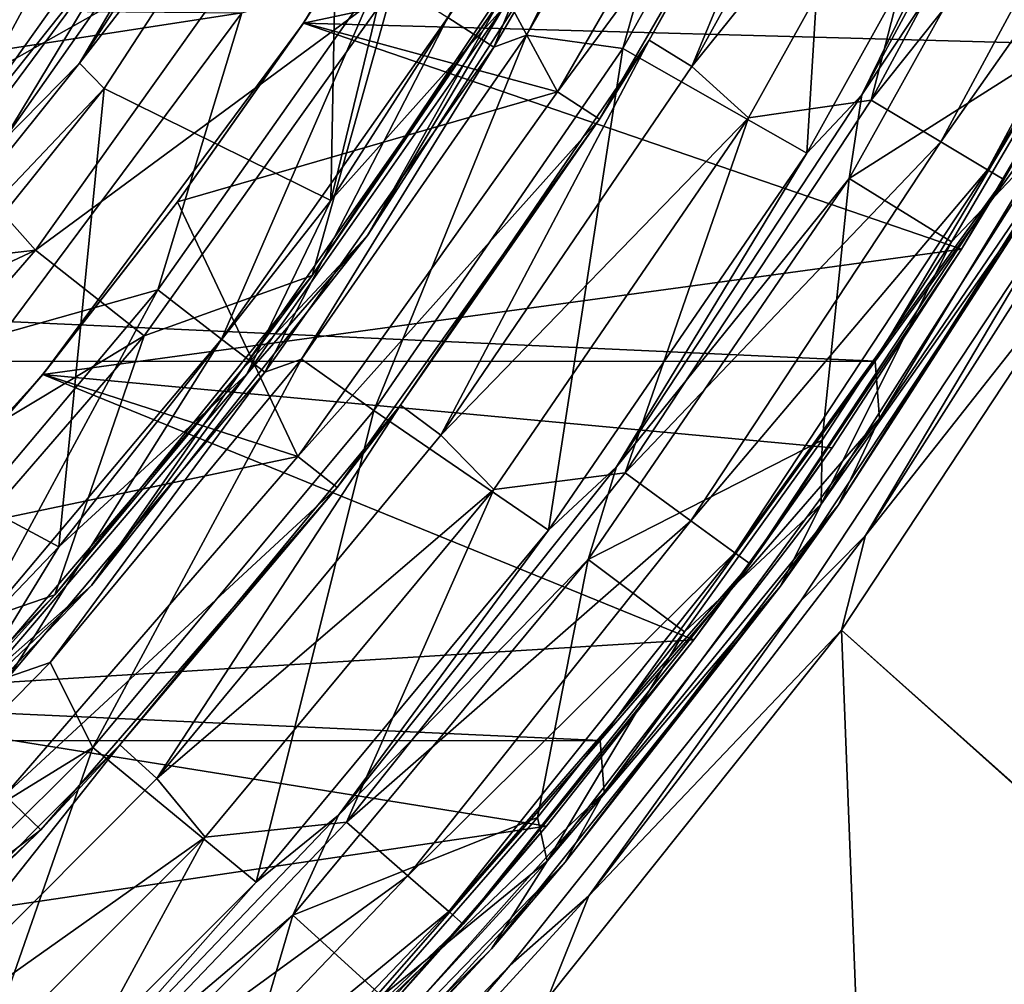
# Model space of a CAD drawing. Header units: millimetres. Extents: x -65 to 65, y -68 to 87.
# Tile 123 of 196: x 13.67 to 17.6, y -9.73 to -5.88. Entities that reach past the tile are written whole.
import ezdxf

# ---------------------------------------------------------------- set-up
doc = ezdxf.new("R2010")
doc.units = ezdxf.units.MM
doc.header["$LTSCALE"] = 65.185185
for name, color, linetype in [('117', 7, 'CONTINUOUS'), ('118', 7, 'CONTINUOUS'), ('124', 7, 'CONTINUOUS'), ('125', 7, 'CONTINUOUS'), ('132', 7, 'CONTINUOUS'), ('134', 7, 'CONTINUOUS'), ('136', 7, 'CONTINUOUS'), ('169', 7, 'CONTINUOUS'), ('171', 7, 'CONTINUOUS'), ('188', 7, 'CONTINUOUS'), ('212', 7, 'CONTINUOUS'), ('214', 7, 'CONTINUOUS'), ('216', 7, 'CONTINUOUS'), ('218', 7, 'CONTINUOUS'), ('224', 7, 'CONTINUOUS'), ('230', 7, 'CONTINUOUS'), ('254', 7, 'CONTINUOUS'), ('40', 7, 'CONTINUOUS'), ('50', 7, 'CONTINUOUS'), ('52', 7, 'CONTINUOUS'), ('523', 7, 'CONTINUOUS'), ('524', 7, 'CONTINUOUS'), ('526', 7, 'CONTINUOUS'), ('528', 7, 'CONTINUOUS'), ('529', 7, 'CONTINUOUS'), ('532', 7, 'CONTINUOUS'), ('534', 7, 'CONTINUOUS'), ('536', 7, 'CONTINUOUS'), ('537', 7, 'CONTINUOUS'), ('539', 7, 'CONTINUOUS'), ('544', 7, 'CONTINUOUS'), ('674', 7, 'CONTINUOUS'), ('676', 7, 'CONTINUOUS'), ('678', 7, 'CONTINUOUS')]:
    doc.layers.add(name, color=color, linetype=linetype)

msp = doc.modelspace()

# ---------------------------------------------------------------- linework, layer by layer
at = {"layer": '117', "linetype": 'CONTINUOUS'}
for points in [[(15.0559, -6.7379, 94.307), (16.0186, -5.2406, 94.307), (15.5775, -5.8108, 96.6908), (15.0559, -6.7379, 94.307)], [(14.5547, -7.2726, 96.6908), (15.0559, -6.7379, 94.307), (15.5775, -5.8108, 96.6908), (14.5547, -7.2726, 96.6908)], [(13.9536, -8.1359, 94.307), (15.0559, -6.7379, 94.307), (14.5547, -7.2726, 96.6908), (13.9536, -8.1359, 94.307)], [(13.3952, -8.6285, 96.6908), (13.9536, -8.1359, 94.307), (14.5547, -7.2726, 96.6908), (13.3952, -8.6285, 96.6908)], [(12.7218, -9.4216, 94.307), (13.9536, -8.1359, 94.307), (13.3952, -8.6285, 96.6908), (12.7218, -9.4216, 94.307)]]:
    msp.add_3dface(points, dxfattribs=at)
at = {"layer": '118', "linetype": 'CONTINUOUS'}
for points in [[(14.3593, -5.2792, 93.9035), (13.6001, -6.36, 93.9035), (14.1484, -5.4537, 89.2965), (14.3593, -5.2792, 93.9035)], [(14.1484, -5.4537, 89.2965), (13.6001, -6.36, 93.9035), (13.1537, -6.7949, 89.2965), (14.1484, -5.4537, 89.2965)]]:
    msp.add_3dface(points, dxfattribs=at)
at = {"layer": '124', "linetype": 'CONTINUOUS'}
for points in [[(15.7441, -5.5361, 96.7167), (14.8343, -6.8976, 96.7167), (15.5775, -5.8108, 96.6908), (15.7441, -5.5361, 96.7167)], [(14.8343, -6.8976, 96.7167), (14.5547, -7.2726, 96.6908), (15.5775, -5.8108, 96.6908), (14.8343, -6.8976, 96.7167)], [(14.8343, -6.8976, 96.7167), (13.8069, -8.1731, 96.7167), (14.5547, -7.2726, 96.6908), (14.8343, -6.8976, 96.7167)], [(13.8069, -8.1731, 96.7167), (13.3952, -8.6285, 96.6908), (14.5547, -7.2726, 96.6908), (13.8069, -8.1731, 96.7167)], [(13.8069, -8.1731, 96.7167), (12.6702, -9.3522, 96.7167), (13.3952, -8.6285, 96.6908), (13.8069, -8.1731, 96.7167)]]:
    msp.add_3dface(points, dxfattribs=at)
at = {"layer": '125', "linetype": 'CONTINUOUS'}
for points in [[(14.9101, -6.598, 94.1), (15.8594, -5.1164, 94.1), (15.5991, -5.8276, 94.1611), (14.9101, -6.598, 94.1)], [(16.0186, -5.2406, 94.307), (15.0559, -6.7379, 94.307), (15.5991, -5.8276, 94.1611), (16.0186, -5.2406, 94.307)], [(14.9101, -6.598, 94.1), (15.5991, -5.8276, 94.1611), (14.5745, -7.2914, 94.1611), (14.9101, -6.598, 94.1)], [(15.5991, -5.8276, 94.1611), (15.0559, -6.7379, 94.307), (14.5745, -7.2914, 94.1611), (15.5991, -5.8276, 94.1611)], [(13.8229, -7.9815, 94.1), (14.9101, -6.598, 94.1), (14.5745, -7.2914, 94.1611), (13.8229, -7.9815, 94.1)], [(15.0559, -6.7379, 94.307), (13.9536, -8.1359, 94.307), (14.5745, -7.2914, 94.1611), (15.0559, -6.7379, 94.307)], [(13.8229, -7.9815, 94.1), (14.5745, -7.2914, 94.1611), (13.4131, -8.6493, 94.1611), (13.8229, -7.9815, 94.1)], [(14.5745, -7.2914, 94.1611), (13.9536, -8.1359, 94.307), (13.4131, -8.6493, 94.1611), (14.5745, -7.2914, 94.1611)], [(12.6077, -9.2543, 94.1), (13.8229, -7.9815, 94.1), (13.4131, -8.6493, 94.1611), (12.6077, -9.2543, 94.1)], [(13.9536, -8.1359, 94.307), (12.7218, -9.4216, 94.307), (13.4131, -8.6493, 94.1611), (13.9536, -8.1359, 94.307)]]:
    msp.add_3dface(points, dxfattribs=at)
at = {"layer": '132', "linetype": 'CONTINUOUS'}
for points in [[(13.6043, -5.4663, 102.1), (12.8945, -6.5822, 102.069), (13.8696, -5.2674, 102.069), (13.6043, -5.4663, 102.1)], [(12.8945, -6.5822, 102.069), (13.7516, -5.5714, 101.9856), (13.8696, -5.2674, 102.069), (12.8945, -6.5822, 102.069)], [(13.2492, -6.2556, 101.9856), (13.7516, -5.5714, 101.9856), (12.8945, -6.5822, 102.069), (13.2492, -6.2556, 101.9856)]]:
    msp.add_3dface(points, dxfattribs=at)
at = {"layer": '134', "linetype": 'CONTINUOUS'}
for points in [[(14.1484, -5.4537, 89.2965), (13.3286, -6.4817, 89.1573), (14.2646, -5.1673, 89.1573), (14.1484, -5.4537, 89.2965)], [(13.3286, -6.4817, 89.1573), (13.8031, -5.6048, 89.1), (14.2646, -5.1673, 89.1573), (13.3286, -6.4817, 89.1573)], [(14.1484, -5.4537, 89.2965), (13.1537, -6.7949, 89.2965), (13.3286, -6.4817, 89.1573), (14.1484, -5.4537, 89.2965)], [(13.2984, -6.2924, 89.1), (13.8031, -5.6048, 89.1), (13.3286, -6.4817, 89.1573), (13.2984, -6.2924, 89.1)]]:
    msp.add_3dface(points, dxfattribs=at)
at = {"layer": '136', "linetype": 'CONTINUOUS'}
for points in [[(14.9461, -4.7051, 94.1), (13.9052, -6.0492, 94.0427), (14.8376, -4.6131, 94.0427), (14.9461, -4.7051, 94.1)], [(13.9052, -6.0492, 94.0427), (14.3593, -5.2792, 93.9035), (14.8376, -4.6131, 94.0427), (13.9052, -6.0492, 94.0427)], [(14.9461, -4.7051, 94.1), (14.0042, -6.1513, 94.1), (13.9052, -6.0492, 94.0427), (14.9461, -4.7051, 94.1)], [(13.6001, -6.36, 93.9035), (14.3593, -5.2792, 93.9035), (13.9052, -6.0492, 94.0427), (13.6001, -6.36, 93.9035)], [(14.0042, -6.1513, 94.1), (12.8342, -7.3852, 94.0427), (13.9052, -6.0492, 94.0427), (14.0042, -6.1513, 94.1)], [(12.8342, -7.3852, 94.0427), (13.6001, -6.36, 93.9035), (13.9052, -6.0492, 94.0427), (12.8342, -7.3852, 94.0427)], [(14.0042, -6.1513, 94.1), (12.9218, -7.4977, 94.1), (12.8342, -7.3852, 94.0427), (14.0042, -6.1513, 94.1)]]:
    msp.add_3dface(points, dxfattribs=at)
at = {"layer": '169', "linetype": 'CONTINUOUS'}
for points in [[(18.0413, -5.6287, 120.9), (-18.0373, -5.6362, 120.9), (17.0842, -7.2392, 120.9), (18.0413, -5.6287, 120.9)], [(-18.0373, -5.6362, 120.9), (-17.0799, -7.2458, 120.9), (17.0842, -7.2392, 120.9), (-18.0373, -5.6362, 120.9)], [(17.0842, -7.2392, 120.9), (-17.0799, -7.2458, 120.9), (15.9851, -8.7545, 120.9), (17.0842, -7.2392, 120.9)], [(-17.0799, -7.2458, 120.9), (-15.9806, -8.7601, 120.9), (15.9851, -8.7545, 120.9), (-17.0799, -7.2458, 120.9)], [(15.9851, -8.7545, 120.9), (-15.9806, -8.7601, 120.9), (14.7497, -10.1648, 120.9), (15.9851, -8.7545, 120.9)], [(-15.9806, -8.7601, 120.9), (-14.7452, -10.1695, 120.9), (14.7497, -10.1648, 120.9), (-15.9806, -8.7601, 120.9)]]:
    msp.add_3dface(points, dxfattribs=at)
at = {"layer": '171', "linetype": 'CONTINUOUS'}
for points in [[(17.8993, -6.2975, 120.7), (16.9367, -7.814, 120.7), (17.727, -6.5914, 99.1), (17.8993, -6.2975, 120.7)], [(17.727, -6.5914, 99.1), (16.9367, -7.814, 120.7), (16.7062, -8.1378, 99.1), (17.727, -6.5914, 99.1)], [(16.9367, -7.814, 120.7), (15.846, -9.2411, 120.7), (16.7062, -8.1378, 99.1), (16.9367, -7.814, 120.7)], [(16.7062, -8.1378, 99.1), (15.846, -9.2411, 120.7), (15.5509, -9.5864, 99.1), (16.7062, -8.1378, 99.1)], [(15.846, -9.2411, 120.7), (14.6354, -10.5681, 120.7), (15.5509, -9.5864, 99.1), (15.846, -9.2411, 120.7)], [(15.5509, -9.5864, 99.1), (14.6354, -10.5681, 120.7), (14.2705, -10.9257, 99.1), (15.5509, -9.5864, 99.1)]]:
    msp.add_3dface(points, dxfattribs=at)
at = {"layer": '188', "linetype": 'CONTINUOUS'}
for points in [[(16.9312, -4.4606, 104.4), (16.0755, -5.9912, 104.4), (16.4761, -4.5734, 117.9262), (16.9312, -4.4606, 104.4)], [(16.4761, -4.5734, 117.9262), (16.0755, -5.9912, 104.4), (15.6906, -5.9384, 117.9262), (16.4761, -4.5734, 117.9262)], [(15.6906, -5.9384, 117.9262), (15.0819, -7.4361, 104.4), (14.7925, -7.2315, 117.9262), (15.6906, -5.9384, 117.9262)], [(16.0755, -5.9912, 104.4), (15.0819, -7.4361, 104.4), (15.6906, -5.9384, 117.9262), (16.0755, -5.9912, 104.4)], [(14.7925, -7.2315, 117.9262), (13.9587, -8.7829, 104.4), (13.7884, -8.4437, 117.9262), (14.7925, -7.2315, 117.9262)], [(15.0819, -7.4361, 104.4), (13.9587, -8.7829, 104.4), (14.7925, -7.2315, 117.9262), (15.0819, -7.4361, 104.4)], [(13.7884, -8.4437, 117.9262), (13.9587, -8.7829, 104.4), (12.6848, -9.5669, 117.9262), (13.7884, -8.4437, 117.9262)], [(13.9587, -8.7829, 104.4), (12.7158, -10.0199, 104.4), (12.6848, -9.5669, 117.9262), (13.9587, -8.7829, 104.4)]]:
    msp.add_3dface(points, dxfattribs=at)
at = {"layer": '212', "linetype": 'CONTINUOUS'}
for points in [[(16.9794, -6.5102, 98.9), (17.8769, -4.8989, 98.9), (17.8675, -5.9473, 98.9), (16.9794, -6.5102, 98.9)], [(17.3881, -6.7631, 98.9), (16.9794, -6.5102, 98.9), (17.8675, -5.9473, 98.9), (17.3881, -6.7631, 98.9)], [(15.938, -8.0314, 98.9), (16.9794, -6.5102, 98.9), (16.8719, -7.5558, 98.9), (15.938, -8.0314, 98.9)], [(16.8719, -7.5558, 98.9), (16.9794, -6.5102, 98.9), (17.3881, -6.7631, 98.9), (16.8719, -7.5558, 98.9)], [(16.3216, -8.321, 98.9), (15.938, -8.0314, 98.9), (16.8719, -7.5558, 98.9), (16.3216, -8.321, 98.9)], [(14.7581, -9.4523, 98.9), (15.938, -8.0314, 98.9), (15.7346, -9.062, 98.9), (14.7581, -9.4523, 98.9)], [(15.7346, -9.062, 98.9), (15.938, -8.0314, 98.9), (16.3216, -8.321, 98.9), (15.7346, -9.062, 98.9)], [(15.1133, -9.7761, 98.9), (14.7581, -9.4523, 98.9), (15.7346, -9.062, 98.9), (15.1133, -9.7761, 98.9)], [(13.4553, -10.7554, 98.9), (14.7581, -9.4523, 98.9), (14.4618, -10.4589, 98.9), (13.4553, -10.7554, 98.9)], [(14.4618, -10.4589, 98.9), (14.7581, -9.4523, 98.9), (15.1133, -9.7761, 98.9), (14.4618, -10.4589, 98.9)]]:
    msp.add_3dface(points, dxfattribs=at)
at = {"layer": '214', "linetype": 'CONTINUOUS'}
for points in [[(16.0755, -5.9912, 104.4), (16.9312, -4.4606, 104.4), (16.8103, -6.4085, 99.0687), (16.0755, -5.9912, 104.4)], [(16.8103, -6.4085, 99.0687), (16.9312, -4.4606, 104.4), (17.699, -4.813, 99.0687), (16.8103, -6.4085, 99.0687)], [(15.0819, -7.4361, 104.4), (16.0755, -5.9912, 104.4), (15.7783, -7.9152, 99.0687), (15.0819, -7.4361, 104.4)], [(15.7783, -7.9152, 99.0687), (16.0755, -5.9912, 104.4), (16.8103, -6.4085, 99.0687), (15.7783, -7.9152, 99.0687)], [(13.9587, -8.7829, 104.4), (15.0819, -7.4361, 104.4), (14.6116, -9.3202, 99.0687), (13.9587, -8.7829, 104.4)], [(14.6116, -9.3202, 99.0687), (15.0819, -7.4361, 104.4), (15.7783, -7.9152, 99.0687), (14.6116, -9.3202, 99.0687)], [(12.7158, -10.0199, 104.4), (13.9587, -8.7829, 104.4), (13.3202, -10.6115, 99.0687), (12.7158, -10.0199, 104.4)], [(13.3202, -10.6115, 99.0687), (13.9587, -8.7829, 104.4), (14.6116, -9.3202, 99.0687), (13.3202, -10.6115, 99.0687)]]:
    msp.add_3dface(points, dxfattribs=at)
at = {"layer": '216', "linetype": 'CONTINUOUS'}
for points in [[(17.8747, -4.608, 98.9479), (17.8769, -4.8989, 98.9), (17.0312, -6.1756, 98.9479), (17.8747, -4.608, 98.9479)], [(17.699, -4.813, 99.0687), (17.8747, -4.608, 98.9479), (17.0312, -6.1756, 98.9479), (17.699, -4.813, 99.0687)], [(16.8103, -6.4085, 99.0687), (17.699, -4.813, 99.0687), (17.0312, -6.1756, 98.9479), (16.8103, -6.4085, 99.0687)], [(17.8769, -4.8989, 98.9), (16.9794, -6.5102, 98.9), (17.0312, -6.1756, 98.9479), (17.8769, -4.8989, 98.9)], [(17.0312, -6.1756, 98.9479), (16.9794, -6.5102, 98.9), (16.0505, -7.6613, 98.9479), (17.0312, -6.1756, 98.9479)], [(16.8103, -6.4085, 99.0687), (17.0312, -6.1756, 98.9479), (16.0505, -7.6613, 98.9479), (16.8103, -6.4085, 99.0687)], [(15.7783, -7.9152, 99.0687), (16.8103, -6.4085, 99.0687), (16.0505, -7.6613, 98.9479), (15.7783, -7.9152, 99.0687)], [(16.9794, -6.5102, 98.9), (15.938, -8.0314, 98.9), (16.0505, -7.6613, 98.9479), (16.9794, -6.5102, 98.9)], [(16.0505, -7.6613, 98.9479), (15.938, -8.0314, 98.9), (14.9405, -9.0531, 98.9479), (16.0505, -7.6613, 98.9479)], [(15.7783, -7.9152, 99.0687), (16.0505, -7.6613, 98.9479), (14.9405, -9.0531, 98.9479), (15.7783, -7.9152, 99.0687)], [(14.6116, -9.3202, 99.0687), (15.7783, -7.9152, 99.0687), (14.9405, -9.0531, 98.9479), (14.6116, -9.3202, 99.0687)], [(15.938, -8.0314, 98.9), (14.7581, -9.4523, 98.9), (14.9405, -9.0531, 98.9479), (15.938, -8.0314, 98.9)], [(14.9405, -9.0531, 98.9479), (14.7581, -9.4523, 98.9), (13.7103, -10.3399, 98.9479), (14.9405, -9.0531, 98.9479)], [(14.6116, -9.3202, 99.0687), (14.9405, -9.0531, 98.9479), (13.7103, -10.3399, 98.9479), (14.6116, -9.3202, 99.0687)], [(13.3202, -10.6115, 99.0687), (14.6116, -9.3202, 99.0687), (13.7103, -10.3399, 98.9479), (13.3202, -10.6115, 99.0687)], [(14.7581, -9.4523, 98.9), (13.4553, -10.7554, 98.9), (13.7103, -10.3399, 98.9479), (14.7581, -9.4523, 98.9)]]:
    msp.add_3dface(points, dxfattribs=at)
at = {"layer": '218', "linetype": 'CONTINUOUS'}
for points in [[(17.3881, -6.7631, 98.9), (17.8675, -5.9473, 98.9), (17.8327, -6.2957, 98.9586), (17.3881, -6.7631, 98.9)], [(17.727, -6.5914, 99.1), (16.8675, -7.8108, 98.9586), (17.8327, -6.2957, 98.9586), (17.727, -6.5914, 99.1)], [(16.8675, -7.8108, 98.9586), (17.3881, -6.7631, 98.9), (17.8327, -6.2957, 98.9586), (16.8675, -7.8108, 98.9586)], [(17.727, -6.5914, 99.1), (16.7062, -8.1378, 99.1), (16.8675, -7.8108, 98.9586), (17.727, -6.5914, 99.1)], [(16.8719, -7.5558, 98.9), (17.3881, -6.7631, 98.9), (16.8675, -7.8108, 98.9586), (16.8719, -7.5558, 98.9)], [(16.3216, -8.321, 98.9), (16.8719, -7.5558, 98.9), (16.8675, -7.8108, 98.9586), (16.3216, -8.321, 98.9)], [(16.7062, -8.1378, 99.1), (15.7739, -9.2359, 98.9586), (16.8675, -7.8108, 98.9586), (16.7062, -8.1378, 99.1)], [(15.7739, -9.2359, 98.9586), (16.3216, -8.321, 98.9), (16.8675, -7.8108, 98.9586), (15.7739, -9.2359, 98.9586)], [(16.7062, -8.1378, 99.1), (15.5509, -9.5864, 99.1), (15.7739, -9.2359, 98.9586), (16.7062, -8.1378, 99.1)], [(15.7346, -9.062, 98.9), (16.3216, -8.321, 98.9), (15.7739, -9.2359, 98.9586), (15.7346, -9.062, 98.9)], [(15.1133, -9.7761, 98.9), (15.7346, -9.062, 98.9), (15.7739, -9.2359, 98.9586), (15.1133, -9.7761, 98.9)], [(15.5509, -9.5864, 99.1), (14.5603, -10.5603, 98.9586), (15.7739, -9.2359, 98.9586), (15.5509, -9.5864, 99.1)], [(14.5603, -10.5603, 98.9586), (15.1133, -9.7761, 98.9), (15.7739, -9.2359, 98.9586), (14.5603, -10.5603, 98.9586)], [(15.5509, -9.5864, 99.1), (14.2705, -10.9257, 99.1), (14.5603, -10.5603, 98.9586), (15.5509, -9.5864, 99.1)]]:
    msp.add_3dface(points, dxfattribs=at)
at = {"layer": '224', "linetype": 'CONTINUOUS'}
for points in [[(18.0413, -5.6287, 120.9), (17.0842, -7.2392, 120.9), (18.0639, -5.8844, 120.8414), (18.0413, -5.6287, 120.9)], [(18.0639, -5.8844, 120.8414), (17.0842, -7.2392, 120.9), (17.1017, -7.4691, 120.8414), (18.0639, -5.8844, 120.8414)], [(17.8993, -6.2975, 120.7), (18.0639, -5.8844, 120.8414), (17.1017, -7.4691, 120.8414), (17.8993, -6.2975, 120.7)], [(16.9367, -7.814, 120.7), (17.8993, -6.2975, 120.7), (17.1017, -7.4691, 120.8414), (16.9367, -7.814, 120.7)], [(17.0842, -7.2392, 120.9), (15.9851, -8.7545, 120.9), (17.1017, -7.4691, 120.8414), (17.0842, -7.2392, 120.9)], [(17.1017, -7.4691, 120.8414), (15.9851, -8.7545, 120.9), (16.0008, -8.9608, 120.8414), (17.1017, -7.4691, 120.8414)], [(16.9367, -7.814, 120.7), (17.1017, -7.4691, 120.8414), (16.0008, -8.9608, 120.8414), (16.9367, -7.814, 120.7)], [(15.846, -9.2411, 120.7), (16.9367, -7.814, 120.7), (16.0008, -8.9608, 120.8414), (15.846, -9.2411, 120.7)], [(15.9851, -8.7545, 120.9), (14.7497, -10.1648, 120.9), (16.0008, -8.9608, 120.8414), (15.9851, -8.7545, 120.9)], [(16.0008, -8.9608, 120.8414), (14.7497, -10.1648, 120.9), (14.7702, -10.3474, 120.8414), (16.0008, -8.9608, 120.8414)], [(15.846, -9.2411, 120.7), (16.0008, -8.9608, 120.8414), (14.7702, -10.3474, 120.8414), (15.846, -9.2411, 120.7)], [(14.6354, -10.5681, 120.7), (15.846, -9.2411, 120.7), (14.7702, -10.3474, 120.8414), (14.6354, -10.5681, 120.7)]]:
    msp.add_3dface(points, dxfattribs=at)
at = {"layer": '230', "linetype": 'CONTINUOUS'}
for points in [[(9.9623, -6.5555, 118.9), (10.54, -5.8142, 118.9), (14.5543, -5.849, 118.9), (9.9623, -6.5555, 118.9)], [(13.6008, -7.1287, 118.9), (9.9623, -6.5555, 118.9), (14.5543, -5.849, 118.9), (13.6008, -7.1287, 118.9)]]:
    msp.add_3dface(points, dxfattribs=at)
at = {"layer": '254', "linetype": 'CONTINUOUS'}
for points in [[(15.3773, -5.8677, 118.6166), (16.1676, -4.5112, 118.6166), (15.5605, -5.9852, 118.3031), (15.3773, -5.8677, 118.6166)], [(15.5605, -5.9852, 118.3031), (16.1676, -4.5112, 118.6166), (16.3602, -4.6126, 118.3031), (15.5605, -5.9852, 118.3031)], [(16.4761, -4.5734, 117.9262), (15.6906, -5.9384, 117.9262), (16.3602, -4.6126, 118.3031), (16.4761, -4.5734, 117.9262)], [(15.6906, -5.9384, 117.9262), (15.5605, -5.9852, 118.3031), (16.3602, -4.6126, 118.3031), (15.6906, -5.9384, 117.9262)], [(14.2187, -6.955, 118.8267), (14.5543, -5.849, 118.9), (15.1066, -5.694, 118.8267), (14.2187, -6.955, 118.8267)], [(14.2187, -6.955, 118.8267), (15.1066, -5.694, 118.8267), (14.4734, -7.1513, 118.6166), (14.2187, -6.955, 118.8267)], [(14.4734, -7.1513, 118.6166), (15.1066, -5.694, 118.8267), (15.3773, -5.8677, 118.6166), (14.4734, -7.1513, 118.6166)], [(13.6008, -7.1287, 118.9), (14.5543, -5.849, 118.9), (14.2187, -6.955, 118.8267), (13.6008, -7.1287, 118.9)], [(14.4734, -7.1513, 118.6166), (15.3773, -5.8677, 118.6166), (14.6458, -7.2841, 118.3032), (14.4734, -7.1513, 118.6166)], [(14.6458, -7.2841, 118.3032), (15.3773, -5.8677, 118.6166), (15.5605, -5.9852, 118.3031), (14.6458, -7.2841, 118.3032)], [(15.6906, -5.9384, 117.9262), (14.7925, -7.2315, 117.9262), (15.5605, -5.9852, 118.3031), (15.6906, -5.9384, 117.9262)], [(14.7925, -7.2315, 117.9262), (14.6458, -7.2841, 118.3032), (15.5605, -5.9852, 118.3031), (14.7925, -7.2315, 117.9262)], [(13.2258, -8.1352, 118.8267), (13.6008, -7.1287, 118.9), (14.2187, -6.955, 118.8267), (13.2258, -8.1352, 118.8267)], [(13.2258, -8.1352, 118.8267), (14.2187, -6.955, 118.8267), (13.4627, -8.3526, 118.6166), (13.2258, -8.1352, 118.8267)], [(13.4627, -8.3526, 118.6166), (14.2187, -6.955, 118.8267), (14.4734, -7.1513, 118.6166), (13.4627, -8.3526, 118.6166)], [(13.4627, -8.3526, 118.6166), (14.4734, -7.1513, 118.6166), (13.6231, -8.4997, 118.3032), (13.4627, -8.3526, 118.6166)], [(13.6231, -8.4997, 118.3032), (14.4734, -7.1513, 118.6166), (14.6458, -7.2841, 118.3032), (13.6231, -8.4997, 118.3032)], [(14.7925, -7.2315, 117.9262), (13.7884, -8.4437, 117.9262), (14.6458, -7.2841, 118.3032), (14.7925, -7.2315, 117.9262)], [(13.7884, -8.4437, 117.9262), (13.6231, -8.4997, 118.3032), (14.6458, -7.2841, 118.3032), (13.7884, -8.4437, 117.9262)], [(13.7884, -8.4437, 117.9262), (12.6848, -9.5669, 117.9262), (13.6231, -8.4997, 118.3032), (13.7884, -8.4437, 117.9262)]]:
    msp.add_3dface(points, dxfattribs=at)
at = {"layer": '40', "linetype": 'CONTINUOUS'}
msp.add_3dface([(13.2984, -6.2924, 89.1), (13.374, -5.3054, 89.1), (13.8031, -5.6048, 89.1), (13.2984, -6.2924, 89.1)], dxfattribs=at)
at = {"layer": '50', "linetype": 'CONTINUOUS'}
for points in [[(13.7516, -5.5714, 101.9856), (13.2492, -6.2556, 101.9856), (14.6936, -5.443, 100.2845), (13.7516, -5.5714, 101.9856)], [(14.6936, -5.443, 100.2845), (13.2492, -6.2556, 101.9856), (13.7295, -6.797, 100.2845), (14.6936, -5.443, 100.2845)], [(15.1588, -5.742, 98.5214), (14.6936, -5.443, 100.2845), (13.7295, -6.797, 100.2845), (15.1588, -5.742, 98.5214)], [(15.7441, -5.5361, 96.7167), (15.1588, -5.742, 98.5214), (14.8343, -6.8976, 96.7167), (15.7441, -5.5361, 96.7167)], [(14.1641, -7.1388, 98.5214), (15.1588, -5.742, 98.5214), (13.7295, -6.797, 100.2845), (14.1641, -7.1388, 98.5214)], [(15.1588, -5.742, 98.5214), (14.1641, -7.1388, 98.5214), (14.8343, -6.8976, 96.7167), (15.1588, -5.742, 98.5214)], [(13.2492, -6.2556, 101.9856), (12.7127, -6.9135, 101.9856), (13.7295, -6.797, 100.2845), (13.2492, -6.2556, 101.9856)], [(12.7127, -6.9135, 101.9856), (12.1436, -7.5434, 101.9856), (13.7295, -6.797, 100.2845), (12.7127, -6.9135, 101.9856)], [(13.7295, -6.797, 100.2845), (12.1436, -7.5434, 101.9856), (12.641, -8.0532, 100.2845), (13.7295, -6.797, 100.2845)], [(14.1641, -7.1388, 98.5214), (13.7295, -6.797, 100.2845), (12.641, -8.0532, 100.2845), (14.1641, -7.1388, 98.5214)], [(14.8343, -6.8976, 96.7167), (14.1641, -7.1388, 98.5214), (13.8069, -8.1731, 96.7167), (14.8343, -6.8976, 96.7167)], [(13.0412, -8.4348, 98.5214), (14.1641, -7.1388, 98.5214), (12.641, -8.0532, 100.2845), (13.0412, -8.4348, 98.5214)], [(14.1641, -7.1388, 98.5214), (13.0412, -8.4348, 98.5214), (13.8069, -8.1731, 96.7167), (14.1641, -7.1388, 98.5214)], [(13.8069, -8.1731, 96.7167), (13.0412, -8.4348, 98.5214), (12.6702, -9.3522, 96.7167), (13.8069, -8.1731, 96.7167)]]:
    msp.add_3dface(points, dxfattribs=at)
at = {"layer": '52', "linetype": 'CONTINUOUS'}
for points in [[(15.8594, -5.1164, 94.1), (14.9101, -6.598, 94.1), (15.7395, -3.172, 94.1), (15.8594, -5.1164, 94.1)], [(15.7395, -3.172, 94.1), (14.9101, -6.598, 94.1), (14.9461, -4.7051, 94.1), (15.7395, -3.172, 94.1)], [(14.9461, -4.7051, 94.1), (14.9101, -6.598, 94.1), (14.0042, -6.1513, 94.1), (14.9461, -4.7051, 94.1)], [(14.0042, -6.1513, 94.1), (13.8229, -7.9815, 94.1), (12.9218, -7.4977, 94.1), (14.0042, -6.1513, 94.1)], [(14.9101, -6.598, 94.1), (13.8229, -7.9815, 94.1), (14.0042, -6.1513, 94.1), (14.9101, -6.598, 94.1)], [(13.8229, -7.9815, 94.1), (12.6077, -9.2543, 94.1), (12.9218, -7.4977, 94.1), (13.8229, -7.9815, 94.1)]]:
    msp.add_3dface(points, dxfattribs=at)
at = {"layer": '523', "linetype": 'CONTINUOUS'}
for points in [[(17.2166, -4.4986, 96.1), (16.3512, -6.0631, 96.1), (17.4555, -4.6923, 96.1), (17.2166, -4.4986, 96.1)], [(17.4555, -4.6923, 96.1), (16.3512, -6.0631, 96.1), (16.5776, -6.2678, 96.1), (17.4555, -4.6923, 96.1)], [(16.3512, -6.0631, 96.1), (15.3487, -7.5349, 96.1), (16.5776, -6.2678, 96.1), (16.3512, -6.0631, 96.1)], [(16.5776, -6.2678, 96.1), (15.3487, -7.5349, 96.1), (15.56, -7.7528, 96.1), (16.5776, -6.2678, 96.1)], [(15.3487, -7.5349, 96.1), (14.2147, -8.9066, 96.1), (15.56, -7.7528, 96.1), (15.3487, -7.5349, 96.1)], [(15.56, -7.7528, 96.1), (14.2147, -8.9066, 96.1), (14.4079, -9.1401, 96.1), (15.56, -7.7528, 96.1)], [(14.2147, -8.9066, 96.1), (12.962, -10.1641, 96.1), (14.4079, -9.1401, 96.1), (14.2147, -8.9066, 96.1)], [(14.4079, -9.1401, 96.1), (12.962, -10.1641, 96.1), (13.1336, -10.4135, 96.1), (14.4079, -9.1401, 96.1)]]:
    msp.add_3dface(points, dxfattribs=at)
at = {"layer": '524', "linetype": 'CONTINUOUS'}
for points in [[(18.4699, -4.8946, 95.1), (17.5982, -6.5144, 95.1), (18.3512, -5.1369, 75), (18.4699, -4.8946, 95.1)], [(18.3512, -5.1369, 75), (17.5982, -6.5144, 95.1), (17.9093, -5.9748, 75), (18.3512, -5.1369, 75)], [(17.9093, -5.9748, 75), (17.5982, -6.5144, 95.1), (17.4288, -6.7926, 75), (17.9093, -5.9748, 75)], [(17.5982, -6.5144, 95.1), (16.5849, -8.0496, 95.1), (17.4288, -6.7926, 75), (17.5982, -6.5144, 95.1)], [(17.4288, -6.7926, 75), (16.5849, -8.0496, 95.1), (16.9125, -7.5852, 75), (17.4288, -6.7926, 75)], [(16.9125, -7.5852, 75), (16.5849, -8.0496, 95.1), (16.3597, -8.3532, 75), (16.9125, -7.5852, 75)], [(16.5849, -8.0496, 95.1), (15.438, -9.4877, 95.1), (16.3597, -8.3532, 75), (16.5849, -8.0496, 95.1)], [(16.3597, -8.3532, 75), (15.438, -9.4877, 95.1), (15.7707, -9.0968, 75), (16.3597, -8.3532, 75)], [(15.7707, -9.0968, 75), (15.438, -9.4877, 95.1), (15.1493, -9.8112, 75), (15.7707, -9.0968, 75)], [(15.438, -9.4877, 95.1), (14.1668, -10.8173, 95.1), (15.1493, -9.8112, 75), (15.438, -9.4877, 95.1)]]:
    msp.add_3dface(points, dxfattribs=at)
at = {"layer": '526', "linetype": 'CONTINUOUS'}
for points in [[(15.6985, -4.39, 75), (14.7999, -5.8896, 75), (15.2676, -5.1509, 88.4), (15.6985, -4.39, 75)], [(15.2676, -5.1509, 88.4), (14.7999, -5.8896, 75), (14.8002, -5.8891, 88.4), (15.2676, -5.1509, 88.4)], [(14.7999, -5.8896, 75), (13.7592, -7.2924, 75), (14.2971, -6.6034, 88.4), (14.7999, -5.8896, 75)], [(14.8002, -5.8891, 88.4), (14.7999, -5.8896, 75), (14.2971, -6.6034, 88.4), (14.8002, -5.8891, 88.4)], [(14.2971, -6.6034, 88.4), (13.7592, -7.2924, 75), (13.7596, -7.2921, 88.4), (14.2971, -6.6034, 88.4)], [(13.7592, -7.2924, 75), (12.5871, -8.5858, 75), (13.189, -7.9537, 88.4), (13.7592, -7.2924, 75)], [(13.7596, -7.2921, 88.4), (13.7592, -7.2924, 75), (13.189, -7.9537, 88.4), (13.7596, -7.2921, 88.4)]]:
    msp.add_3dface(points, dxfattribs=at)
at = {"layer": '528', "linetype": 'CONTINUOUS'}
for points in [[(15.815, -6.1648, 89.4), (16.8883, -4.7054, 89.4), (16.7106, -4.6136, 89.4), (15.815, -6.1648, 89.4)], [(15.9832, -6.273, 89.4), (16.8883, -4.7054, 89.4), (15.815, -6.1648, 89.4), (15.9832, -6.273, 89.4)], [(14.7778, -7.621, 89.4), (15.9832, -6.273, 89.4), (15.815, -6.1648, 89.4), (14.7778, -7.621, 89.4)], [(14.935, -7.7447, 89.4), (15.9832, -6.273, 89.4), (14.7778, -7.621, 89.4), (14.935, -7.7447, 89.4)], [(13.6067, -8.9729, 89.4), (14.935, -7.7447, 89.4), (14.7778, -7.621, 89.4), (13.6067, -8.9729, 89.4)], [(13.7514, -9.111, 89.4), (14.935, -7.7447, 89.4), (13.6067, -8.9729, 89.4), (13.7514, -9.111, 89.4)], [(12.3106, -10.2086, 89.4), (13.7514, -9.111, 89.4), (13.6067, -8.9729, 89.4), (12.3106, -10.2086, 89.4)], [(12.4415, -10.3598, 89.4), (13.7514, -9.111, 89.4), (12.3106, -10.2086, 89.4), (12.4415, -10.3598, 89.4)]]:
    msp.add_3dface(points, dxfattribs=at)
at = {"layer": '529', "linetype": 'CONTINUOUS'}
for points in [[(17.0368, -4.4112, 95.9), (16.8883, -4.7054, 89.4), (16.1814, -5.958, 95.9), (17.0368, -4.4112, 95.9)], [(16.8883, -4.7054, 89.4), (15.9832, -6.273, 89.4), (16.1814, -5.958, 95.9), (16.8883, -4.7054, 89.4)], [(16.1814, -5.958, 95.9), (15.9832, -6.273, 89.4), (15.1881, -7.4158, 95.9), (16.1814, -5.958, 95.9)], [(15.9832, -6.273, 89.4), (14.935, -7.7447, 89.4), (15.1881, -7.4158, 95.9), (15.9832, -6.273, 89.4)], [(15.1881, -7.4158, 95.9), (14.935, -7.7447, 89.4), (14.0667, -8.7721, 95.9), (15.1881, -7.4158, 95.9)], [(14.935, -7.7447, 89.4), (13.7514, -9.111, 89.4), (14.0667, -8.7721, 95.9), (14.935, -7.7447, 89.4)], [(14.0667, -8.7721, 95.9), (13.7514, -9.111, 89.4), (12.827, -10.0167, 95.9), (14.0667, -8.7721, 95.9)], [(13.7514, -9.111, 89.4), (12.4415, -10.3598, 89.4), (12.827, -10.0167, 95.9), (13.7514, -9.111, 89.4)]]:
    msp.add_3dface(points, dxfattribs=at)
at = {"layer": '532', "linetype": 'CONTINUOUS'}
for points in [[(16.3512, -6.0631, 96.1), (17.0368, -4.4112, 95.9), (16.1814, -5.958, 95.9), (16.3512, -6.0631, 96.1)], [(16.3512, -6.0631, 96.1), (17.2166, -4.4986, 96.1), (17.0368, -4.4112, 95.9), (16.3512, -6.0631, 96.1)], [(15.3487, -7.5349, 96.1), (16.1814, -5.958, 95.9), (15.1881, -7.4158, 95.9), (15.3487, -7.5349, 96.1)], [(15.3487, -7.5349, 96.1), (16.3512, -6.0631, 96.1), (16.1814, -5.958, 95.9), (15.3487, -7.5349, 96.1)], [(14.2147, -8.9066, 96.1), (15.1881, -7.4158, 95.9), (14.0667, -8.7721, 95.9), (14.2147, -8.9066, 96.1)], [(14.2147, -8.9066, 96.1), (15.3487, -7.5349, 96.1), (15.1881, -7.4158, 95.9), (14.2147, -8.9066, 96.1)], [(12.962, -10.1641, 96.1), (14.0667, -8.7721, 95.9), (12.827, -10.0167, 95.9), (12.962, -10.1641, 96.1)], [(12.962, -10.1641, 96.1), (14.2147, -8.9066, 96.1), (14.0667, -8.7721, 95.9), (12.962, -10.1641, 96.1)]]:
    msp.add_3dface(points, dxfattribs=at)
at = {"layer": '534', "linetype": 'CONTINUOUS'}
for points in [[(17.4555, -4.6923, 96.1), (17.0676, -6.1974, 96.0242), (17.913, -4.6265, 96.0242), (17.4555, -4.6923, 96.1)], [(17.0676, -6.1974, 96.0242), (18.2057, -4.7674, 95.8074), (17.913, -4.6265, 96.0242), (17.0676, -6.1974, 96.0242)], [(17.4555, -4.6923, 96.1), (16.5776, -6.2678, 96.1), (17.0676, -6.1974, 96.0242), (17.4555, -4.6923, 96.1)], [(17.3465, -6.3641, 95.8074), (18.2057, -4.7674, 95.8074), (17.0676, -6.1974, 96.0242), (17.3465, -6.3641, 95.8074)], [(17.3465, -6.3641, 95.8074), (18.4013, -4.8616, 95.4827), (18.2057, -4.7674, 95.8074), (17.3465, -6.3641, 95.8074)], [(17.5329, -6.4754, 95.4827), (18.4013, -4.8616, 95.4827), (17.3465, -6.3641, 95.8074), (17.5329, -6.4754, 95.4827)], [(17.5329, -6.4754, 95.4827), (18.4699, -4.8946, 95.1), (18.4013, -4.8616, 95.4827), (17.5329, -6.4754, 95.4827)], [(17.5982, -6.5144, 95.1), (18.4699, -4.8946, 95.1), (17.5329, -6.4754, 95.4827), (17.5982, -6.5144, 95.1)], [(16.5776, -6.2678, 96.1), (16.0848, -7.6863, 96.0242), (17.0676, -6.1974, 96.0242), (16.5776, -6.2678, 96.1)], [(16.0848, -7.6863, 96.0242), (17.3465, -6.3641, 95.8074), (17.0676, -6.1974, 96.0242), (16.0848, -7.6863, 96.0242)], [(16.5776, -6.2678, 96.1), (15.56, -7.7528, 96.1), (16.0848, -7.6863, 96.0242), (16.5776, -6.2678, 96.1)], [(16.3477, -7.8773, 95.8074), (17.3465, -6.3641, 95.8074), (16.0848, -7.6863, 96.0242), (16.3477, -7.8773, 95.8074)], [(16.3477, -7.8773, 95.8074), (17.5329, -6.4754, 95.4827), (17.3465, -6.3641, 95.8074), (16.3477, -7.8773, 95.8074)], [(16.5233, -8.0049, 95.4827), (17.5329, -6.4754, 95.4827), (16.3477, -7.8773, 95.8074), (16.5233, -8.0049, 95.4827)], [(16.5233, -8.0049, 95.4827), (17.5982, -6.5144, 95.1), (17.5329, -6.4754, 95.4827), (16.5233, -8.0049, 95.4827)], [(16.5849, -8.0496, 95.1), (17.5982, -6.5144, 95.1), (16.5233, -8.0049, 95.4827), (16.5849, -8.0496, 95.1)], [(15.56, -7.7528, 96.1), (14.9725, -9.0811, 96.0242), (16.0848, -7.6863, 96.0242), (15.56, -7.7528, 96.1)], [(14.9725, -9.0811, 96.0242), (16.3477, -7.8773, 95.8074), (16.0848, -7.6863, 96.0242), (14.9725, -9.0811, 96.0242)], [(15.56, -7.7528, 96.1), (14.4079, -9.1401, 96.1), (14.9725, -9.0811, 96.0242), (15.56, -7.7528, 96.1)], [(15.2172, -9.2949, 95.8074), (16.3477, -7.8773, 95.8074), (14.9725, -9.0811, 96.0242), (15.2172, -9.2949, 95.8074)], [(15.2172, -9.2949, 95.8074), (16.5233, -8.0049, 95.4827), (16.3477, -7.8773, 95.8074), (15.2172, -9.2949, 95.8074)], [(15.3806, -9.4377, 95.4827), (16.5233, -8.0049, 95.4827), (15.2172, -9.2949, 95.8074), (15.3806, -9.4377, 95.4827)], [(15.3806, -9.4377, 95.4827), (16.5849, -8.0496, 95.1), (16.5233, -8.0049, 95.4827), (15.3806, -9.4377, 95.4827)], [(15.438, -9.4877, 95.1), (16.5849, -8.0496, 95.1), (15.3806, -9.4377, 95.4827), (15.438, -9.4877, 95.1)], [(14.4079, -9.1401, 96.1), (13.7397, -10.3706, 96.0242), (14.9725, -9.0811, 96.0242), (14.4079, -9.1401, 96.1)], [(13.7397, -10.3706, 96.0242), (15.2172, -9.2949, 95.8074), (14.9725, -9.0811, 96.0242), (13.7397, -10.3706, 96.0242)], [(14.4079, -9.1401, 96.1), (13.1336, -10.4135, 96.1), (13.7397, -10.3706, 96.0242), (14.4079, -9.1401, 96.1)], [(13.9642, -10.6054, 95.8074), (15.2172, -9.2949, 95.8074), (13.7397, -10.3706, 96.0242), (13.9642, -10.6054, 95.8074)], [(13.9642, -10.6054, 95.8074), (15.3806, -9.4377, 95.4827), (15.2172, -9.2949, 95.8074), (13.9642, -10.6054, 95.8074)], [(14.1142, -10.7623, 95.4827), (15.3806, -9.4377, 95.4827), (13.9642, -10.6054, 95.8074), (14.1142, -10.7623, 95.4827)], [(14.1142, -10.7623, 95.4827), (15.438, -9.4877, 95.1), (15.3806, -9.4377, 95.4827), (14.1142, -10.7623, 95.4827)], [(14.1668, -10.8173, 95.1), (15.438, -9.4877, 95.1), (14.1142, -10.7623, 95.4827), (14.1668, -10.8173, 95.1)]]:
    msp.add_3dface(points, dxfattribs=at)
at = {"layer": '536', "linetype": 'CONTINUOUS'}
for points in [[(15.2676, -5.1509, 88.4), (15.815, -6.1648, 89.4), (16.7106, -4.6136, 89.4), (15.2676, -5.1509, 88.4)], [(15.2676, -5.1509, 88.4), (14.8002, -5.8891, 88.4), (15.815, -6.1648, 89.4), (15.2676, -5.1509, 88.4)], [(14.8002, -5.8891, 88.4), (14.2971, -6.6034, 88.4), (15.815, -6.1648, 89.4), (14.8002, -5.8891, 88.4)], [(14.2971, -6.6034, 88.4), (14.7778, -7.621, 89.4), (15.815, -6.1648, 89.4), (14.2971, -6.6034, 88.4)], [(14.2971, -6.6034, 88.4), (13.7596, -7.2921, 88.4), (14.7778, -7.621, 89.4), (14.2971, -6.6034, 88.4)], [(13.7596, -7.2921, 88.4), (13.189, -7.9537, 88.4), (14.7778, -7.621, 89.4), (13.7596, -7.2921, 88.4)], [(13.189, -7.9537, 88.4), (13.6067, -8.9729, 89.4), (14.7778, -7.621, 89.4), (13.189, -7.9537, 88.4)]]:
    msp.add_3dface(points, dxfattribs=at)
at = {"layer": '537', "linetype": 'CONTINUOUS'}
for points in [[(14.7999, -5.8896, 75), (15.6985, -4.39, 75), (18.3512, -5.1369, 75), (14.7999, -5.8896, 75)], [(14.7999, -5.8896, 75), (18.3512, -5.1369, 75), (17.9093, -5.9748, 75), (14.7999, -5.8896, 75)], [(13.7592, -7.2924, 75), (14.7999, -5.8896, 75), (17.4288, -6.7926, 75), (13.7592, -7.2924, 75)], [(14.7999, -5.8896, 75), (17.9093, -5.9748, 75), (17.4288, -6.7926, 75), (14.7999, -5.8896, 75)], [(13.7592, -7.2924, 75), (17.4288, -6.7926, 75), (16.9125, -7.5852, 75), (13.7592, -7.2924, 75)], [(12.5871, -8.5858, 75), (13.7592, -7.2924, 75), (16.3597, -8.3532, 75), (12.5871, -8.5858, 75)], [(13.7592, -7.2924, 75), (16.9125, -7.5852, 75), (16.3597, -8.3532, 75), (13.7592, -7.2924, 75)], [(12.5871, -8.5858, 75), (16.3597, -8.3532, 75), (15.7707, -9.0968, 75), (12.5871, -8.5858, 75)], [(11.2917, -9.76, 75), (12.5871, -8.5858, 75), (15.7707, -9.0968, 75), (11.2917, -9.76, 75)], [(11.2917, -9.76, 75), (15.7707, -9.0968, 75), (15.1493, -9.8112, 75), (11.2917, -9.76, 75)]]:
    msp.add_3dface(points, dxfattribs=at)
at = {"layer": '539', "linetype": 'CONTINUOUS'}
for points in [[(16.949, -8.314, 87.5), (18.1554, -39.3921, 87.5), (17.9846, -6.7451, 87.5), (16.949, -8.314, 87.5)], [(15.7769, -9.7837, 87.5), (18.1554, -39.3921, 87.5), (16.949, -8.314, 87.5), (15.7769, -9.7837, 87.5)]]:
    msp.add_3dface(points, dxfattribs=at)
at = {"layer": '544', "linetype": 'CONTINUOUS'}
for points in [[(16.949, -8.314, 85), (17.9846, -6.7451, 85), (26.3284, -16.6716, 85), (16.949, -8.314, 85)], [(15.7769, -9.7837, 85), (16.949, -8.314, 85), (25.7223, -16.1741, 85), (15.7769, -9.7837, 85)], [(25.7223, -16.1741, 85), (16.949, -8.314, 85), (26.3284, -16.6716, 85), (25.7223, -16.1741, 85)]]:
    msp.add_3dface(points, dxfattribs=at)
at = {"layer": '674', "linetype": 'CONTINUOUS'}
for points in [[(17.8128, -6.6427, 85.2), (16.7871, -8.1965, 85.2), (17.8128, -6.6427, 87.3), (17.8128, -6.6427, 85.2)], [(17.8128, -6.6427, 87.3), (16.7871, -8.1965, 85.2), (16.7871, -8.1965, 87.3), (17.8128, -6.6427, 87.3)], [(16.7871, -8.1965, 85.2), (15.6262, -9.6522, 85.2), (16.7871, -8.1965, 87.3), (16.7871, -8.1965, 85.2)], [(16.7871, -8.1965, 87.3), (15.6262, -9.6522, 85.2), (15.6262, -9.6522, 87.3), (16.7871, -8.1965, 87.3)], [(15.6262, -9.6522, 85.2), (14.3395, -10.998, 85.2), (15.6262, -9.6522, 87.3), (15.6262, -9.6522, 85.2)], [(15.6262, -9.6522, 87.3), (14.3395, -10.998, 85.2), (14.3395, -10.998, 87.3), (15.6262, -9.6522, 87.3)]]:
    msp.add_3dface(points, dxfattribs=at)
at = {"layer": '676', "linetype": 'CONTINUOUS'}
for points in [[(18.0208, -6.4043, 85.0586), (17.9846, -6.7451, 85), (17.0454, -7.9353, 85.0586), (18.0208, -6.4043, 85.0586)], [(17.8128, -6.6427, 85.2), (18.0208, -6.4043, 85.0586), (17.0454, -7.9353, 85.0586), (17.8128, -6.6427, 85.2)], [(16.7871, -8.1965, 85.2), (17.8128, -6.6427, 85.2), (17.0454, -7.9353, 85.0586), (16.7871, -8.1965, 85.2)], [(17.9846, -6.7451, 85), (16.949, -8.314, 85), (17.0454, -7.9353, 85.0586), (17.9846, -6.7451, 85)], [(17.0454, -7.9353, 85.0586), (16.949, -8.314, 85), (15.9403, -9.3755, 85.0586), (17.0454, -7.9353, 85.0586)], [(16.7871, -8.1965, 85.2), (17.0454, -7.9353, 85.0586), (15.9403, -9.3755, 85.0586), (16.7871, -8.1965, 85.2)], [(15.6262, -9.6522, 85.2), (16.7871, -8.1965, 85.2), (15.9403, -9.3755, 85.0586), (15.6262, -9.6522, 85.2)], [(16.949, -8.314, 85), (15.7769, -9.7837, 85), (15.9403, -9.3755, 85.0586), (16.949, -8.314, 85)], [(15.9403, -9.3755, 85.0586), (15.7769, -9.7837, 85), (14.7139, -10.7139, 85.0586), (15.9403, -9.3755, 85.0586)], [(15.6262, -9.6522, 85.2), (15.9403, -9.3755, 85.0586), (14.7139, -10.7139, 85.0586), (15.6262, -9.6522, 85.2)], [(14.3395, -10.998, 85.2), (15.6262, -9.6522, 85.2), (14.7139, -10.7139, 85.0586), (14.3395, -10.998, 85.2)]]:
    msp.add_3dface(points, dxfattribs=at)
at = {"layer": '678', "linetype": 'CONTINUOUS'}
for points in [[(17.0454, -7.9353, 87.4414), (17.9846, -6.7451, 87.5), (18.0208, -6.4043, 87.4414), (17.0454, -7.9353, 87.4414)], [(17.8128, -6.6427, 87.3), (17.0454, -7.9353, 87.4414), (18.0208, -6.4043, 87.4414), (17.8128, -6.6427, 87.3)], [(17.8128, -6.6427, 87.3), (16.7871, -8.1965, 87.3), (17.0454, -7.9353, 87.4414), (17.8128, -6.6427, 87.3)], [(16.949, -8.314, 87.5), (17.9846, -6.7451, 87.5), (17.0454, -7.9353, 87.4414), (16.949, -8.314, 87.5)], [(15.9403, -9.3755, 87.4414), (16.949, -8.314, 87.5), (17.0454, -7.9353, 87.4414), (15.9403, -9.3755, 87.4414)], [(16.7871, -8.1965, 87.3), (15.9403, -9.3755, 87.4414), (17.0454, -7.9353, 87.4414), (16.7871, -8.1965, 87.3)], [(16.7871, -8.1965, 87.3), (15.6262, -9.6522, 87.3), (15.9403, -9.3755, 87.4414), (16.7871, -8.1965, 87.3)], [(15.7769, -9.7837, 87.5), (16.949, -8.314, 87.5), (15.9403, -9.3755, 87.4414), (15.7769, -9.7837, 87.5)], [(14.7139, -10.7139, 87.4414), (15.7769, -9.7837, 87.5), (15.9403, -9.3755, 87.4414), (14.7139, -10.7139, 87.4414)], [(15.6262, -9.6522, 87.3), (14.7139, -10.7139, 87.4414), (15.9403, -9.3755, 87.4414), (15.6262, -9.6522, 87.3)], [(15.6262, -9.6522, 87.3), (14.3395, -10.998, 87.3), (14.7139, -10.7139, 87.4414), (15.6262, -9.6522, 87.3)]]:
    msp.add_3dface(points, dxfattribs=at)

doc.saveas('drawing.dxf')
